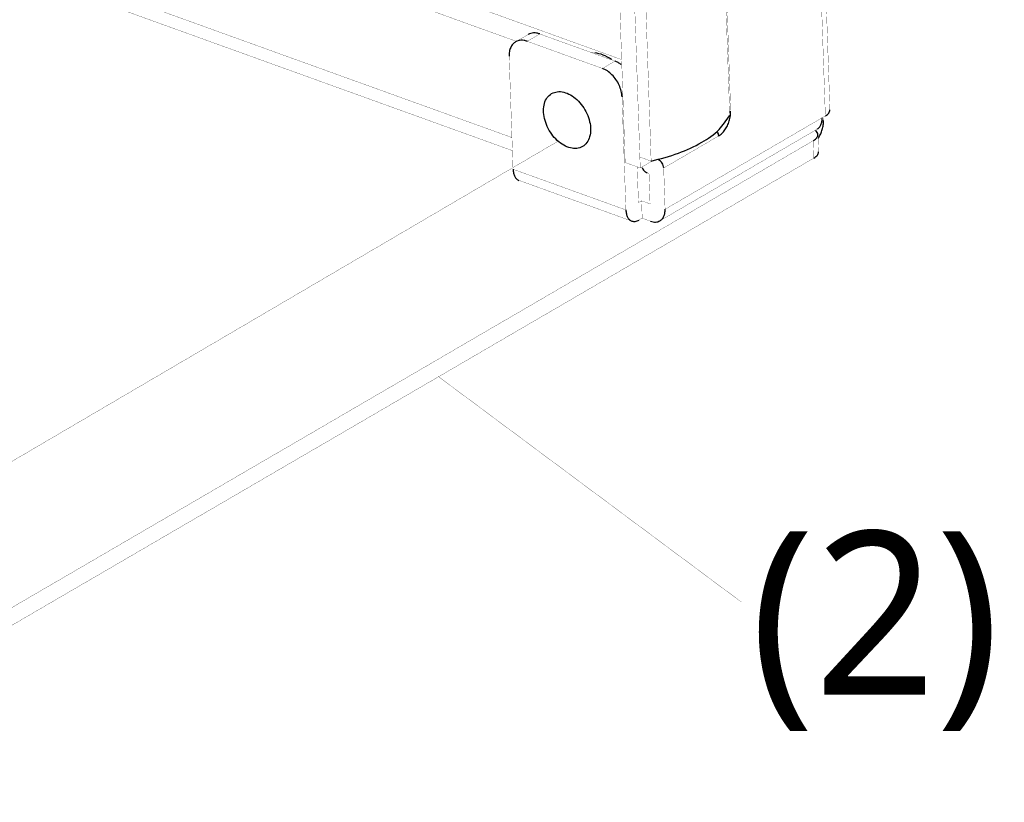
# Model space of a CAD drawing. Header units: millimetres. Extents: x -1449 to 178, y 1446 to 3804.
# Tile 16 of 20: x -774 to -714, y 1891 to 1939. Entities that reach past the tile are written whole.
import ezdxf

# ---------------------------------------------------------------- set-up
doc = ezdxf.new("R2010")
doc.units = ezdxf.units.MM
doc.linetypes.add('DOT_CENTER', pattern=[14, 12, -1, 0, -1])
doc.layers.add('1', color=7, linetype='Continuous')
doc.styles.add('CHINESE', font='arial.ttf')

# ---------------------------------------------------------------- blocks, each defined once
blk = doc.blocks.new('fan-tray-brk_40x40x56___5', base_point=(382.268, 74.012))
at = {"color": 7, "linetype": 'Continuous', "const_width": 0.01}
for points in [[(450.613, 128.313), (451.628, 98.733)], [(452.227, 98.955), (451.463, 121.232)], [(459.978, 100.88), (459.574, 112.659)], [(434.176, 109.165), (451.484, 102.926)], [(447.192, 103.67), (433.686, 108.538)], [(429.457, 106.076), (447.01, 99.749)], [(447.028, 99.217), (429.476, 105.544)], [(447.16, 103.651), (447.672, 103.949)], [(450.701, 102.566), (447.633, 103.672)], [(451.214, 102.865), (448.145, 103.971)], [(450.385, 103.209), (450.235, 103.218)], [(447.054, 98.458), (446.896, 103.063)], [(451.113, 102.901), (451.069, 102.934)], [(451.466, 102.725), (451.492, 102.703)], [(451.657, 96.799), (451.499, 101.404)], [(459.792, 100.631), (459.664, 100.557)], [(459.71, 100.584), (459.715, 100.443)], [(459.453, 100.087), (453.045, 96.356)], [(459.384, 100.047), (459.398, 100.037)], [(416.566, 74.741), (459.304, 99.624)], [(459.49, 99.873), (459.514, 99.165)], [(459.495, 99.703), (459.514, 99.731)], [(416.718, 74.107), (459.328, 98.916)], [(452.242, 98.512), (452.227, 98.955)], [(452.242, 98.512), (452.74, 98.802)], [(452.961, 98.857), (452.987, 98.846)], [(451.628, 98.733), (452.242, 98.512)], [(452.169, 97.097), (452.119, 98.556)], [(452.315, 98.531), (452.308, 98.551)], [(453.256, 96.826), (453.199, 98.509)], [(451.898, 96.345), (447.295, 98.004)], [(452.6, 98.287), (452.523, 98.315)], [(452.6, 98.287), (452.643, 97.047)], [(452.297, 97.172), (452.169, 97.097)], [(452.322, 96.463), (452.297, 97.172)], [(452.643, 97.047), (452.297, 97.172)], [(452.194, 96.389), (452.322, 96.463)], [(452.667, 96.339), (452.322, 96.463)]]:
    blk.add_lwpolyline(points, dxfattribs=at)
at = {"color": 124, "linetype": 'Continuous', "const_width": 0.01}
for points in [[(459.792, 100.631), (459.388, 112.41)], [(455.93, 100.822), (455.608, 110.209)], [(447.633, 103.672), (448.145, 103.971)], [(450.701, 102.566), (451.214, 102.865)], [(451.499, 101.404), (451.536, 101.426)], [(455.886, 100.801), (455.905, 100.809)], [(455.905, 100.809), (455.93, 100.822)], [(453.256, 96.826), (459.664, 100.557)], [(455.395, 99.98), (455.379, 100.008)], [(453.199, 98.509), (455.441, 99.815)], [(459.328, 98.916), (459.304, 99.624)], [(451.657, 96.799), (447.054, 98.458)]]:
    blk.add_lwpolyline(points, dxfattribs=at)
at = {"color": 7, "linetype": 'Continuous'}
for points in [[(448.145, 103.971), (448.017, 104.005), (447.893, 104.012), (447.777, 103.994), (447.672, 103.949)], [(447.16, 103.651), (447.044, 103.554), (446.958, 103.419), (446.908, 103.253), (446.896, 103.063)], [(447.633, 103.672), (447.504, 103.706), (447.38, 103.714), (447.264, 103.695), (447.16, 103.651)], [(451.069, 102.934), (450.727, 103.114), (450.385, 103.209)], [(451.466, 102.725), (451.341, 102.806), (451.214, 102.865)], [(451.499, 101.404), (451.465, 101.643), (451.381, 101.884), (451.253, 102.111), (451.089, 102.309), (450.901, 102.464), (450.701, 102.566)], [(448.629, 101.543), (448.45, 101.38), (448.337, 101.143), (448.298, 100.851), (448.337, 100.527), (448.451, 100.198), (448.63, 99.891), (448.86, 99.63), (449.122, 99.436), (449.395, 99.325), (449.657, 99.307), (449.887, 99.382), (450.066, 99.545), (450.179, 99.782), (450.218, 100.074), (450.179, 100.397), (450.065, 100.726), (449.886, 101.034), (449.656, 101.295), (449.394, 101.489), (449.121, 101.599), (448.859, 101.618), (448.629, 101.543)], [(459.792, 100.631), (459.873, 100.688), (459.932, 100.749), (459.968, 100.814), (459.978, 100.88)], [(459.453, 100.087), (459.546, 100.164), (459.614, 100.272), (459.654, 100.405), (459.664, 100.557)], [(459.514, 99.731), (459.602, 99.898), (459.668, 100.079), (459.706, 100.264), (459.715, 100.443)], [(459.49, 99.873), (459.465, 99.958), (459.398, 100.037)], [(459.304, 99.624), (459.385, 99.681), (459.444, 99.742), (459.479, 99.807), (459.49, 99.873)], [(453.199, 98.509), (453.18, 98.608), (453.135, 98.706), (453.067, 98.788), (452.987, 98.846)], [(459.328, 98.916), (459.409, 98.972), (459.468, 99.034), (459.504, 99.099), (459.514, 99.165)], [(447.054, 98.458), (447.075, 98.297), (447.124, 98.163), (447.199, 98.063), (447.295, 98.004)], [(452.315, 98.531), (452.353, 98.459), (452.403, 98.396), (452.461, 98.347), (452.523, 98.315)], [(451.657, 96.799), (451.677, 96.638), (451.727, 96.504), (451.802, 96.404), (451.898, 96.345)], [(453.045, 96.356), (453.138, 96.433), (453.206, 96.541), (453.246, 96.674), (453.256, 96.826)], [(451.898, 96.345), (452.04, 96.332), (452.194, 96.389)], [(452.667, 96.339), (452.77, 96.312), (452.869, 96.306), (452.962, 96.32), (453.045, 96.356)]]:
    blk.add_spline(points, degree=3, dxfattribs=at)
at = {"color": 124, "linetype": 'Continuous'}
for points in [[(455.441, 99.815), (455.573, 99.916), (455.694, 100.059), (455.797, 100.233), (455.873, 100.427), (455.918, 100.628), (455.93, 100.822)], [(455.441, 99.815), (455.428, 99.897), (455.395, 99.98)]]:
    blk.add_spline(points, degree=3, dxfattribs=at)
blk = doc.blocks.new('EMI_GASKET_33_2x5x1___6', base_point=(451.213, 98.784))
at = {"color": 7, "linetype": 'Continuous', "const_width": 0.01}
for points in [[(451.218, 128.358), (454.422, 130.223)], [(454.882, 130.057), (455.891, 100.654)], [(451.218, 128.358), (451.678, 128.192)], [(451.218, 128.358), (452.227, 98.955)], [(451.678, 128.192), (452.687, 98.789)], [(452.227, 98.955), (452.687, 98.789)]]:
    blk.add_lwpolyline(points, dxfattribs=at)
at = {"color": 7, "linetype": 'Continuous'}
for points in [[(451.678, 128.192), (452.8, 128.521), (453.741, 128.959), (454.448, 129.48), (454.882, 130.057)], [(452.687, 98.789), (453.809, 99.118), (454.749, 99.556), (455.456, 100.077), (455.891, 100.654)]]:
    blk.add_spline(points, degree=3, dxfattribs=at)
blk = doc.blocks.new('123400000841A-FAY-TRAY-BRK-ASSY_40X40X56___13', base_point=(382.268, 74.012))
for name, p in [('fan-tray-brk_40x40x56___5', (382.268, 74.012)), ('EMI_GASKET_33_2x5x1___6', (451.213, 98.784))]:
    blk.add_blockref(name, p)
blk = doc.blocks.new('40X40X56-Fan-tray-MODULE_1_6_5__21', base_point=(231.469, -13.755))
blk.add_blockref('123400000841A-FAY-TRAY-BRK-ASSY_40X40X56___13', (382.268, 74.012))

msp = doc.modelspace()

# ---------------------------------------------------------------- linework, layer by layer
at = {"layer": '1', "color": 5, "linetype": 'DOT_CENTER', "const_width": 0.015}
msp.add_lwpolyline([(-955.383, 1805.955), (-740.826, 1931.683)], dxfattribs=at)
at = {"layer": '1', "color": 7, "linetype": 'Continuous', "const_width": 0.015}
msp.add_lwpolyline([(-729.606, 1903.5), (-748.137, 1917.282)], dxfattribs=at)

# ---------------------------------------------------------------- block references
at = {"xscale": 1.5, "yscale": 1.5, "zscale": 1.5}
msp.add_blockref('40X40X56-Fan-tray-MODULE_1_6_5__21', (-1066.959, 1761.647), dxfattribs=at)

# ---------------------------------------------------------------- texts
at = {"color": 0, "lineweight": 0, "insert": (-729.065, 1907.836), "char_height": 10, "width": 48.61204, "attachment_point": 1, "style": 'CHINESE'}
msp.add_mtext('{\\fMicrosoft JhengHei|b0|i0|c136|p0;(2)}', dxfattribs=at)

doc.saveas('drawing.dxf')
